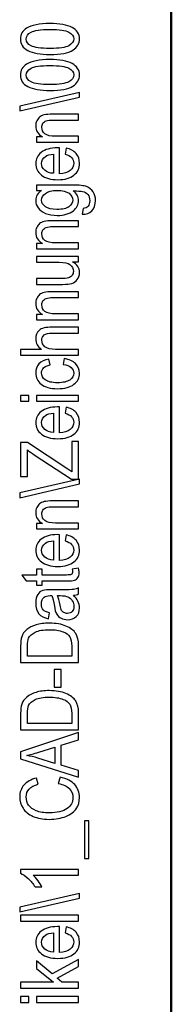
# Model space of a CAD drawing. Header units: centimetres. Extents: x -94 to 21, y -30 to 196.
# Tile 8 of 143: x -19.56 to -19.017, y -18.951 to -15.429. Entities that reach past the tile are written whole.
import ezdxf

# ---------------------------------------------------------------- set-up
doc = ezdxf.new("R2010")
doc.units = ezdxf.units.CM
doc.header["$MEASUREMENT"] = 0
doc.layers.add('Ebene 1', color=7, linetype='Continuous')

msp = doc.modelspace()

# ---------------------------------------------------------------- linework, layer by layer
at = {"layer": 'Ebene 1', "lineweight": 50}
msp.add_open_spline([(-19.01665, -29.18486), (-19.01665, -29.18486), (-19.01665, -0.48499), (-19.01665, -0.48499)], degree=3, dxfattribs=at)
at = {"layer": 'Ebene 1', "color": 136}
for points, knots in [([(-19.45133, -15.55305), (-19.4861, -15.55305), (-19.51246, -15.54835), (-19.53038, -15.53899), (-19.54829, -15.52962), (-19.55728, -15.51581), (-19.55728, -15.49756), (-19.55728, -15.48138), (-19.55003, -15.46863), (-19.5355, -15.45931), (-19.51792, -15.44801), (-19.48987, -15.44236), (-19.45133, -15.44236), (-19.41671, -15.44236), (-19.39039, -15.447), (-19.37243, -15.45632), (-19.35446, -15.46564), (-19.34548, -15.4795), (-19.34548, -15.49785), (-19.34548, -15.51402), (-19.3534, -15.52725), (-19.36924, -15.53759), (-19.38508, -15.54787), (-19.41246, -15.55305), (-19.45133, -15.55305)], [0, 0, 0, 0, 0.125, 0.125, 0.125, 0.25, 0.25, 0.25, 0.375, 0.375, 0.375, 0.5, 0.5, 0.5, 0.625, 0.625, 0.625, 0.75, 0.75, 0.75, 0.875, 0.875, 0.875, 1, 1, 1, 1]), ([(-19.45138, -15.5316), (-19.41767, -15.5316), (-19.39503, -15.52836), (-19.38358, -15.52194), (-19.37209, -15.51552), (-19.36634, -15.50726), (-19.36634, -15.49722), (-19.36634, -15.4877), (-19.37214, -15.47979), (-19.38378, -15.47336), (-19.39541, -15.46699), (-19.41792, -15.4638), (-19.45138, -15.4638), (-19.48523, -15.4638), (-19.50783, -15.46704), (-19.51927, -15.47346), (-19.53072, -15.47988), (-19.53642, -15.48824), (-19.53642, -15.49847), (-19.53642, -15.50789), (-19.53062, -15.51576), (-19.51898, -15.52209), (-19.50735, -15.52841), (-19.48484, -15.5316), (-19.45138, -15.5316)], [0, 0, 0, 0, 0.125, 0.125, 0.125, 0.25, 0.25, 0.25, 0.375, 0.375, 0.375, 0.5, 0.5, 0.5, 0.625, 0.625, 0.625, 0.75, 0.75, 0.75, 0.875, 0.875, 0.875, 1, 1, 1, 1]), ([(-19.45133, -15.68211), (-19.4861, -15.68211), (-19.51246, -15.67742), (-19.53038, -15.66805), (-19.54829, -15.65868), (-19.55728, -15.64487), (-19.55728, -15.62662), (-19.55728, -15.61044), (-19.55003, -15.59769), (-19.5355, -15.58837), (-19.51792, -15.57707), (-19.48987, -15.57142), (-19.45133, -15.57142), (-19.41671, -15.57142), (-19.39039, -15.57606), (-19.37243, -15.58538), (-19.35446, -15.5947), (-19.34548, -15.60856), (-19.34548, -15.62691), (-19.34548, -15.64308), (-19.3534, -15.65631), (-19.36924, -15.66665), (-19.38508, -15.67694), (-19.41246, -15.68211), (-19.45133, -15.68211)], [0, 0, 0, 0, 0.125, 0.125, 0.125, 0.25, 0.25, 0.25, 0.375, 0.375, 0.375, 0.5, 0.5, 0.5, 0.625, 0.625, 0.625, 0.75, 0.75, 0.75, 0.875, 0.875, 0.875, 1, 1, 1, 1]), ([(-19.45138, -15.66066), (-19.41767, -15.66066), (-19.39503, -15.65742), (-19.38358, -15.651), (-19.37209, -15.64458), (-19.36634, -15.63632), (-19.36634, -15.62628), (-19.36634, -15.61676), (-19.37214, -15.60885), (-19.38378, -15.60242), (-19.39541, -15.59605), (-19.41792, -15.59286), (-19.45138, -15.59286), (-19.48523, -15.59286), (-19.50783, -15.5961), (-19.51927, -15.60252), (-19.53072, -15.60894), (-19.53642, -15.6173), (-19.53642, -15.62753), (-19.53642, -15.63695), (-19.53062, -15.64482), (-19.51898, -15.65115), (-19.50735, -15.65747), (-19.48484, -15.66066), (-19.45138, -15.66066)], [0, 0, 0, 0, 0.125, 0.125, 0.125, 0.25, 0.25, 0.25, 0.375, 0.375, 0.375, 0.5, 0.5, 0.5, 0.625, 0.625, 0.625, 0.75, 0.75, 0.75, 0.875, 0.875, 0.875, 1, 1, 1, 1]), ([(-19.34548, -15.70601), (-19.34548, -15.70601), (-19.55988, -15.75512), (-19.55988, -15.75512), (-19.55988, -15.75512), (-19.55988, -15.73817), (-19.55988, -15.73817), (-19.55988, -15.73817), (-19.34548, -15.68906), (-19.34548, -15.68906), (-19.34548, -15.68906), (-19.34548, -15.70601), (-19.34548, -15.70601)], [0, 0, 0, 0, 0.25, 0.25, 0.25, 0.5, 0.5, 0.5, 0.75, 0.75, 0.75, 1, 1, 1, 1]), ([(-19.34896, -15.86679), (-19.34896, -15.86679), (-19.49933, -15.86679), (-19.49933, -15.86679), (-19.49933, -15.86679), (-19.49933, -15.84796), (-19.49933, -15.84796), (-19.49933, -15.84796), (-19.47779, -15.84796), (-19.47779, -15.84796), (-19.4861, -15.84342), (-19.49228, -15.83792), (-19.49638, -15.8314), (-19.50049, -15.82483), (-19.50252, -15.81735), (-19.50252, -15.8089), (-19.50252, -15.80228), (-19.50121, -15.7962), (-19.49861, -15.7906), (-19.49605, -15.78498), (-19.49267, -15.78049), (-19.48846, -15.77706), (-19.48426, -15.77364), (-19.47881, -15.77108), (-19.4721, -15.76939), (-19.46543, -15.7677), (-19.45515, -15.76683), (-19.44129, -15.76683), (-19.44129, -15.76683), (-19.34896, -15.76683), (-19.34896, -15.76683), (-19.34896, -15.76683), (-19.34896, -15.7877), (-19.34896, -15.7877), (-19.34896, -15.7877), (-19.44032, -15.7877), (-19.44032, -15.7877), (-19.45138, -15.7877), (-19.45944, -15.78862), (-19.46451, -15.7905), (-19.46958, -15.79238), (-19.47354, -15.79533), (-19.47634, -15.79934), (-19.4791, -15.80334), (-19.4805, -15.80793), (-19.4805, -15.81324), (-19.4805, -15.82319), (-19.47678, -15.83111), (-19.46934, -15.83705), (-19.46186, -15.84299), (-19.44911, -15.84593), (-19.431, -15.84593), (-19.431, -15.84593), (-19.34896, -15.84593), (-19.34896, -15.84593), (-19.34896, -15.84593), (-19.34896, -15.86679), (-19.34896, -15.86679)], [0, 0, 0, 0, 0.0526316, 0.0526316, 0.0526316, 0.1052632, 0.1052632, 0.1052632, 0.1578947, 0.1578947, 0.1578947, 0.2105263, 0.2105263, 0.2105263, 0.2631579, 0.2631579, 0.2631579, 0.3157895, 0.3157895, 0.3157895, 0.3684211, 0.3684211, 0.3684211, 0.4210526, 0.4210526, 0.4210526, 0.4736842, 0.4736842, 0.4736842, 0.5263158, 0.5263158, 0.5263158, 0.5789474, 0.5789474, 0.5789474, 0.6315789, 0.6315789, 0.6315789, 0.6842105, 0.6842105, 0.6842105, 0.7368421, 0.7368421, 0.7368421, 0.7894737, 0.7894737, 0.7894737, 0.8421053, 0.8421053, 0.8421053, 0.8947368, 0.8947368, 0.8947368, 0.9473684, 0.9473684, 0.9473684, 1, 1, 1, 1]), ([(-19.39706, -15.90951), (-19.39706, -15.90951), (-19.39387, -15.88806), (-19.39387, -15.88806), (-19.37788, -15.89164), (-19.36581, -15.89816), (-19.3577, -15.90753), (-19.34954, -15.91695), (-19.34548, -15.92859), (-19.34548, -15.94245), (-19.34548, -15.95993), (-19.3521, -15.97403), (-19.36538, -15.98484), (-19.37861, -15.99566), (-19.39773, -16.00107), (-19.42274, -16.00107), (-19.44868, -16.00107), (-19.46843, -15.99561), (-19.48209, -15.9847), (-19.49571, -15.97378), (-19.50252, -15.96002), (-19.50252, -15.94327), (-19.50252, -15.92733), (-19.49585, -15.914), (-19.48248, -15.90332), (-19.4691, -15.8927), (-19.44974, -15.88734), (-19.42439, -15.88734), (-19.42439, -15.88734), (-19.41763, -15.88748), (-19.41763, -15.88748), (-19.41763, -15.88748), (-19.41763, -15.97963), (-19.41763, -15.97963), (-19.40068, -15.97876), (-19.38788, -15.97485), (-19.37929, -15.96785), (-19.37064, -15.96084), (-19.36634, -15.95234), (-19.36634, -15.9423), (-19.36634, -15.92661), (-19.37658, -15.91565), (-19.39706, -15.90951)], [0, 0, 0, 0, 0.0714286, 0.0714286, 0.0714286, 0.1428571, 0.1428571, 0.1428571, 0.2142857, 0.2142857, 0.2142857, 0.2857143, 0.2857143, 0.2857143, 0.3571429, 0.3571429, 0.3571429, 0.4285714, 0.4285714, 0.4285714, 0.5, 0.5, 0.5, 0.5714286, 0.5714286, 0.5714286, 0.6428571, 0.6428571, 0.6428571, 0.7142857, 0.7142857, 0.7142857, 0.7857143, 0.7857143, 0.7857143, 0.8571429, 0.8571429, 0.8571429, 0.9285714, 0.9285714, 0.9285714, 1, 1, 1, 1]), ([(-19.43849, -15.97837), (-19.43849, -15.97837), (-19.43849, -15.90951), (-19.43849, -15.90951), (-19.45152, -15.91048), (-19.46123, -15.91323), (-19.46765, -15.91787), (-19.47697, -15.92458), (-19.48166, -15.93313), (-19.48166, -15.94351), (-19.48166, -15.95288), (-19.47774, -15.96084), (-19.46997, -15.96746), (-19.4622, -15.97407), (-19.45172, -15.9777), (-19.43849, -15.97837)], [0, 0, 0, 0, 0.2, 0.2, 0.2, 0.4, 0.4, 0.4, 0.6, 0.6, 0.6, 0.8, 0.8, 0.8, 1, 1, 1, 1]), ([(-19.3365, -16.12491), (-19.3365, -16.12491), (-19.33274, -16.10463), (-19.33274, -16.10463), (-19.32472, -16.10366), (-19.31878, -16.10081), (-19.31487, -16.09608), (-19.31096, -16.0913), (-19.30898, -16.08473), (-19.30898, -16.07624), (-19.30898, -16.06701), (-19.31115, -16.05967), (-19.31554, -16.05422), (-19.31994, -16.04876), (-19.32646, -16.04504), (-19.3351, -16.04301), (-19.34036, -16.04181), (-19.35147, -16.04118), (-19.36842, -16.04118), (-19.362, -16.04572), (-19.35712, -16.05084), (-19.35384, -16.05653), (-19.3506, -16.06218), (-19.34896, -16.06851), (-19.34896, -16.07541), (-19.34896, -16.09019), (-19.35519, -16.10246), (-19.36765, -16.11221), (-19.38194, -16.12337), (-19.40111, -16.12897), (-19.42516, -16.12897), (-19.44129, -16.12897), (-19.45539, -16.1265), (-19.46746, -16.12158), (-19.47953, -16.11665), (-19.48837, -16.11023), (-19.49402, -16.10222), (-19.49967, -16.09425), (-19.50252, -16.08527), (-19.50252, -16.07532), (-19.50252, -16.06808), (-19.50073, -16.06141), (-19.49721, -16.05542), (-19.49363, -16.04939), (-19.48832, -16.04408), (-19.48122, -16.03944), (-19.48122, -16.03944), (-19.49933, -16.03944), (-19.49933, -16.03944), (-19.49933, -16.03944), (-19.49933, -16.02031), (-19.49933, -16.02031), (-19.49933, -16.02031), (-19.36948, -16.02031), (-19.36948, -16.02031), (-19.34635, -16.02031), (-19.32989, -16.0222), (-19.32004, -16.02597), (-19.31018, -16.02978), (-19.30236, -16.03596), (-19.29666, -16.04456), (-19.29097, -16.05315), (-19.28812, -16.06349), (-19.28812, -16.07561), (-19.28812, -16.09154), (-19.29241, -16.10386), (-19.30096, -16.11245), (-19.30951, -16.12105), (-19.32134, -16.1252), (-19.3365, -16.12491)], [0, 0, 0, 0, 0.0434783, 0.0434783, 0.0434783, 0.0869565, 0.0869565, 0.0869565, 0.1304348, 0.1304348, 0.1304348, 0.173913, 0.173913, 0.173913, 0.2173913, 0.2173913, 0.2173913, 0.2608696, 0.2608696, 0.2608696, 0.3043478, 0.3043478, 0.3043478, 0.3478261, 0.3478261, 0.3478261, 0.3913043, 0.3913043, 0.3913043, 0.4347826, 0.4347826, 0.4347826, 0.4782609, 0.4782609, 0.4782609, 0.5217391, 0.5217391, 0.5217391, 0.5652174, 0.5652174, 0.5652174, 0.6086957, 0.6086957, 0.6086957, 0.6521739, 0.6521739, 0.6521739, 0.6956522, 0.6956522, 0.6956522, 0.7391304, 0.7391304, 0.7391304, 0.7826087, 0.7826087, 0.7826087, 0.826087, 0.826087, 0.826087, 0.8695652, 0.8695652, 0.8695652, 0.9130435, 0.9130435, 0.9130435, 0.9565217, 0.9565217, 0.9565217, 1, 1, 1, 1]), ([(-19.42675, -16.10753), (-19.40695, -16.10753), (-19.39252, -16.10424), (-19.38344, -16.09772), (-19.37436, -16.09121), (-19.36982, -16.08324), (-19.36982, -16.07377), (-19.36982, -16.06431), (-19.37426, -16.05629), (-19.38315, -16.04968), (-19.39203, -16.04306), (-19.40618, -16.03973), (-19.42559, -16.03973), (-19.44452, -16.03973), (-19.45857, -16.04311), (-19.4678, -16.04992), (-19.47702, -16.05673), (-19.48166, -16.06503), (-19.48166, -16.07479), (-19.48166, -16.08348), (-19.47702, -16.09111), (-19.4678, -16.09768), (-19.45857, -16.10424), (-19.44491, -16.10753), (-19.42675, -16.10753)], [0, 0, 0, 0, 0.125, 0.125, 0.125, 0.25, 0.25, 0.25, 0.375, 0.375, 0.375, 0.5, 0.5, 0.5, 0.625, 0.625, 0.625, 0.75, 0.75, 0.75, 0.875, 0.875, 0.875, 1, 1, 1, 1]), ([(-19.34896, -16.24788), (-19.34896, -16.24788), (-19.49933, -16.24788), (-19.49933, -16.24788), (-19.49933, -16.24788), (-19.49933, -16.22905), (-19.49933, -16.22905), (-19.49933, -16.22905), (-19.47779, -16.22905), (-19.47779, -16.22905), (-19.4861, -16.22451), (-19.49228, -16.21901), (-19.49638, -16.21249), (-19.50049, -16.20592), (-19.50252, -16.19844), (-19.50252, -16.18999), (-19.50252, -16.18337), (-19.50121, -16.17729), (-19.49861, -16.17169), (-19.49605, -16.16608), (-19.49267, -16.16159), (-19.48846, -16.15816), (-19.48426, -16.15474), (-19.47881, -16.15218), (-19.4721, -16.15049), (-19.46543, -16.1488), (-19.45515, -16.14793), (-19.44129, -16.14793), (-19.44129, -16.14793), (-19.34896, -16.14793), (-19.34896, -16.14793), (-19.34896, -16.14793), (-19.34896, -16.16879), (-19.34896, -16.16879), (-19.34896, -16.16879), (-19.44032, -16.16879), (-19.44032, -16.16879), (-19.45138, -16.16879), (-19.45944, -16.16971), (-19.46451, -16.17159), (-19.46958, -16.17347), (-19.47354, -16.17642), (-19.47634, -16.18043), (-19.4791, -16.18443), (-19.4805, -16.18902), (-19.4805, -16.19433), (-19.4805, -16.20428), (-19.47678, -16.2122), (-19.46934, -16.21814), (-19.46186, -16.22408), (-19.44911, -16.22702), (-19.431, -16.22702), (-19.431, -16.22702), (-19.34896, -16.22702), (-19.34896, -16.22702), (-19.34896, -16.22702), (-19.34896, -16.24788), (-19.34896, -16.24788)], [0, 0, 0, 0, 0.0526316, 0.0526316, 0.0526316, 0.1052632, 0.1052632, 0.1052632, 0.1578947, 0.1578947, 0.1578947, 0.2105263, 0.2105263, 0.2105263, 0.2631579, 0.2631579, 0.2631579, 0.3157895, 0.3157895, 0.3157895, 0.3684211, 0.3684211, 0.3684211, 0.4210526, 0.4210526, 0.4210526, 0.4736842, 0.4736842, 0.4736842, 0.5263158, 0.5263158, 0.5263158, 0.5789474, 0.5789474, 0.5789474, 0.6315789, 0.6315789, 0.6315789, 0.6842105, 0.6842105, 0.6842105, 0.7368421, 0.7368421, 0.7368421, 0.7894737, 0.7894737, 0.7894737, 0.8421053, 0.8421053, 0.8421053, 0.8947368, 0.8947368, 0.8947368, 0.9473684, 0.9473684, 0.9473684, 1, 1, 1, 1]), ([(-19.34896, -16.29437), (-19.34896, -16.29437), (-19.37103, -16.29437), (-19.37103, -16.29437), (-19.36253, -16.29915), (-19.35615, -16.30485), (-19.35186, -16.31132), (-19.34761, -16.31784), (-19.34548, -16.32518), (-19.34548, -16.33339), (-19.34548, -16.34309), (-19.34809, -16.35135), (-19.35335, -16.35825), (-19.35857, -16.36511), (-19.36523, -16.3697), (-19.37325, -16.37202), (-19.38126, -16.37434), (-19.39223, -16.3755), (-19.40613, -16.3755), (-19.40613, -16.3755), (-19.49933, -16.3755), (-19.49933, -16.3755), (-19.49933, -16.3755), (-19.49933, -16.35463), (-19.49933, -16.35463), (-19.49933, -16.35463), (-19.41594, -16.35463), (-19.41594, -16.35463), (-19.40044, -16.35463), (-19.3901, -16.35386), (-19.38484, -16.35232), (-19.37962, -16.35077), (-19.37542, -16.34787), (-19.37223, -16.34372), (-19.3691, -16.33952), (-19.3675, -16.33474), (-19.3675, -16.32938), (-19.3675, -16.31943), (-19.37161, -16.31127), (-19.37982, -16.30485), (-19.38691, -16.29939), (-19.3999, -16.29669), (-19.41878, -16.29669), (-19.41878, -16.29669), (-19.49933, -16.29669), (-19.49933, -16.29669), (-19.49933, -16.29669), (-19.49933, -16.27583), (-19.49933, -16.27583), (-19.49933, -16.27583), (-19.34896, -16.27583), (-19.34896, -16.27583), (-19.34896, -16.27583), (-19.34896, -16.29437), (-19.34896, -16.29437)], [0, 0, 0, 0, 0.0555556, 0.0555556, 0.0555556, 0.1111111, 0.1111111, 0.1111111, 0.1666667, 0.1666667, 0.1666667, 0.2222222, 0.2222222, 0.2222222, 0.2777778, 0.2777778, 0.2777778, 0.3333333, 0.3333333, 0.3333333, 0.3888889, 0.3888889, 0.3888889, 0.4444444, 0.4444444, 0.4444444, 0.5, 0.5, 0.5, 0.5555556, 0.5555556, 0.5555556, 0.6111111, 0.6111111, 0.6111111, 0.6666667, 0.6666667, 0.6666667, 0.7222222, 0.7222222, 0.7222222, 0.7777778, 0.7777778, 0.7777778, 0.8333333, 0.8333333, 0.8333333, 0.8888889, 0.8888889, 0.8888889, 0.9444444, 0.9444444, 0.9444444, 1, 1, 1, 1]), ([(-19.34896, -16.50195), (-19.34896, -16.50195), (-19.49933, -16.50195), (-19.49933, -16.50195), (-19.49933, -16.50195), (-19.49933, -16.48311), (-19.49933, -16.48311), (-19.49933, -16.48311), (-19.47779, -16.48311), (-19.47779, -16.48311), (-19.4861, -16.47857), (-19.49228, -16.47307), (-19.49638, -16.46655), (-19.50049, -16.45998), (-19.50252, -16.4525), (-19.50252, -16.44405), (-19.50252, -16.43743), (-19.50121, -16.43135), (-19.49861, -16.42575), (-19.49605, -16.42014), (-19.49267, -16.41565), (-19.48846, -16.41222), (-19.48426, -16.4088), (-19.47881, -16.40624), (-19.4721, -16.40455), (-19.46543, -16.40286), (-19.45515, -16.40199), (-19.44129, -16.40199), (-19.44129, -16.40199), (-19.34896, -16.40199), (-19.34896, -16.40199), (-19.34896, -16.40199), (-19.34896, -16.42285), (-19.34896, -16.42285), (-19.34896, -16.42285), (-19.44032, -16.42285), (-19.44032, -16.42285), (-19.45138, -16.42285), (-19.45944, -16.42377), (-19.46451, -16.42565), (-19.46958, -16.42753), (-19.47354, -16.43048), (-19.47634, -16.43449), (-19.4791, -16.43849), (-19.4805, -16.44308), (-19.4805, -16.44839), (-19.4805, -16.45834), (-19.47678, -16.46626), (-19.46934, -16.4722), (-19.46186, -16.47814), (-19.44911, -16.48108), (-19.431, -16.48108), (-19.431, -16.48108), (-19.34896, -16.48108), (-19.34896, -16.48108), (-19.34896, -16.48108), (-19.34896, -16.50195), (-19.34896, -16.50195)], [0, 0, 0, 0, 0.0526316, 0.0526316, 0.0526316, 0.1052632, 0.1052632, 0.1052632, 0.1578947, 0.1578947, 0.1578947, 0.2105263, 0.2105263, 0.2105263, 0.2631579, 0.2631579, 0.2631579, 0.3157895, 0.3157895, 0.3157895, 0.3684211, 0.3684211, 0.3684211, 0.4210526, 0.4210526, 0.4210526, 0.4736842, 0.4736842, 0.4736842, 0.5263158, 0.5263158, 0.5263158, 0.5789474, 0.5789474, 0.5789474, 0.6315789, 0.6315789, 0.6315789, 0.6842105, 0.6842105, 0.6842105, 0.7368421, 0.7368421, 0.7368421, 0.7894737, 0.7894737, 0.7894737, 0.8421053, 0.8421053, 0.8421053, 0.8947368, 0.8947368, 0.8947368, 0.9473684, 0.9473684, 0.9473684, 1, 1, 1, 1]), ([(-19.34896, -16.62898), (-19.34896, -16.62898), (-19.55641, -16.62898), (-19.55641, -16.62898), (-19.55641, -16.62898), (-19.55641, -16.60811), (-19.55641, -16.60811), (-19.55641, -16.60811), (-19.48175, -16.60811), (-19.48175, -16.60811), (-19.48871, -16.60324), (-19.49387, -16.59768), (-19.49735, -16.5915), (-19.50078, -16.58537), (-19.50252, -16.57856), (-19.50252, -16.57112), (-19.50252, -16.55804), (-19.49836, -16.54766), (-19.49001, -16.54008), (-19.48166, -16.53249), (-19.46635, -16.52873), (-19.44414, -16.52873), (-19.44414, -16.52873), (-19.34896, -16.52873), (-19.34896, -16.52873), (-19.34896, -16.52873), (-19.34896, -16.54959), (-19.34896, -16.54959), (-19.34896, -16.54959), (-19.44404, -16.54959), (-19.44404, -16.54959), (-19.45703, -16.54959), (-19.46635, -16.55191), (-19.472, -16.55649), (-19.47765, -16.56113), (-19.4805, -16.56745), (-19.4805, -16.57552), (-19.4805, -16.58455), (-19.47688, -16.59223), (-19.46963, -16.5986), (-19.46239, -16.60493), (-19.4495, -16.60811), (-19.43105, -16.60811), (-19.43105, -16.60811), (-19.34896, -16.60811), (-19.34896, -16.60811), (-19.34896, -16.60811), (-19.34896, -16.62898), (-19.34896, -16.62898)], [0, 0, 0, 0, 0.0625, 0.0625, 0.0625, 0.125, 0.125, 0.125, 0.1875, 0.1875, 0.1875, 0.25, 0.25, 0.25, 0.3125, 0.3125, 0.3125, 0.375, 0.375, 0.375, 0.4375, 0.4375, 0.4375, 0.5, 0.5, 0.5, 0.5625, 0.5625, 0.5625, 0.625, 0.625, 0.625, 0.6875, 0.6875, 0.6875, 0.75, 0.75, 0.75, 0.8125, 0.8125, 0.8125, 0.875, 0.875, 0.875, 0.9375, 0.9375, 0.9375, 1, 1, 1, 1]), ([(-19.40372, -16.66218), (-19.40372, -16.66218), (-19.40053, -16.64132), (-19.40053, -16.64132), (-19.38267, -16.64368), (-19.369, -16.64962), (-19.35958, -16.65909), (-19.35017, -16.6686), (-19.34548, -16.68), (-19.34548, -16.69328), (-19.34548, -16.70945), (-19.3521, -16.72273), (-19.36538, -16.73317), (-19.37861, -16.7436), (-19.39821, -16.74882), (-19.42414, -16.74882), (-19.45027, -16.74882), (-19.46987, -16.74356), (-19.48291, -16.73303), (-19.496, -16.72244), (-19.50252, -16.70892), (-19.50252, -16.69241), (-19.50252, -16.67961), (-19.49856, -16.66889), (-19.49064, -16.66015), (-19.48272, -16.65141), (-19.47084, -16.64581), (-19.455, -16.64335), (-19.455, -16.64335), (-19.45123, -16.66363), (-19.45123, -16.66363), (-19.46142, -16.66561), (-19.46905, -16.66904), (-19.47408, -16.67396), (-19.47915, -16.67889), (-19.48166, -16.68478), (-19.48166, -16.69168), (-19.48166, -16.70197), (-19.47712, -16.71047), (-19.46799, -16.71723), (-19.45886, -16.72399), (-19.44438, -16.72738), (-19.42458, -16.72738), (-19.40406, -16.72738), (-19.38923, -16.72413), (-19.38011, -16.71771), (-19.37093, -16.71129), (-19.36634, -16.70308), (-19.36634, -16.69304), (-19.36634, -16.68512), (-19.36939, -16.6784), (-19.37542, -16.6728), (-19.38151, -16.66725), (-19.39092, -16.66368), (-19.40372, -16.66218)], [0, 0, 0, 0, 0.0555556, 0.0555556, 0.0555556, 0.1111111, 0.1111111, 0.1111111, 0.1666667, 0.1666667, 0.1666667, 0.2222222, 0.2222222, 0.2222222, 0.2777778, 0.2777778, 0.2777778, 0.3333333, 0.3333333, 0.3333333, 0.3888889, 0.3888889, 0.3888889, 0.4444444, 0.4444444, 0.4444444, 0.5, 0.5, 0.5, 0.5555556, 0.5555556, 0.5555556, 0.6111111, 0.6111111, 0.6111111, 0.6666667, 0.6666667, 0.6666667, 0.7222222, 0.7222222, 0.7222222, 0.7777778, 0.7777778, 0.7777778, 0.8333333, 0.8333333, 0.8333333, 0.8888889, 0.8888889, 0.8888889, 0.9444444, 0.9444444, 0.9444444, 1, 1, 1, 1]), ([(-19.52714, -16.79351), (-19.52714, -16.79351), (-19.55641, -16.79351), (-19.55641, -16.79351), (-19.55641, -16.79351), (-19.55641, -16.77265), (-19.55641, -16.77265), (-19.55641, -16.77265), (-19.52714, -16.77265), (-19.52714, -16.77265), (-19.52714, -16.77265), (-19.52714, -16.79351), (-19.52714, -16.79351)], [0, 0, 0, 0, 0.25, 0.25, 0.25, 0.5, 0.5, 0.5, 0.75, 0.75, 0.75, 1, 1, 1, 1]), ([(-19.34896, -16.79351), (-19.34896, -16.79351), (-19.49933, -16.79351), (-19.49933, -16.79351), (-19.49933, -16.79351), (-19.49933, -16.77265), (-19.49933, -16.77265), (-19.49933, -16.77265), (-19.34896, -16.77265), (-19.34896, -16.77265), (-19.34896, -16.77265), (-19.34896, -16.79351), (-19.34896, -16.79351)], [0, 0, 0, 0, 0.25, 0.25, 0.25, 0.5, 0.5, 0.5, 0.75, 0.75, 0.75, 1, 1, 1, 1]), ([(-19.39706, -16.83622), (-19.39706, -16.83622), (-19.39387, -16.81478), (-19.39387, -16.81478), (-19.37788, -16.81836), (-19.36581, -16.82488), (-19.3577, -16.83424), (-19.34954, -16.84367), (-19.34548, -16.85531), (-19.34548, -16.86917), (-19.34548, -16.88665), (-19.3521, -16.90075), (-19.36538, -16.91156), (-19.37861, -16.92238), (-19.39773, -16.92779), (-19.42274, -16.92779), (-19.44868, -16.92779), (-19.46843, -16.92233), (-19.48209, -16.91142), (-19.49571, -16.9005), (-19.50252, -16.88674), (-19.50252, -16.86999), (-19.50252, -16.85405), (-19.49585, -16.84071), (-19.48248, -16.83004), (-19.4691, -16.81942), (-19.44974, -16.81406), (-19.42439, -16.81406), (-19.42439, -16.81406), (-19.41763, -16.8142), (-19.41763, -16.8142), (-19.41763, -16.8142), (-19.41763, -16.90635), (-19.41763, -16.90635), (-19.40068, -16.90548), (-19.38788, -16.90157), (-19.37929, -16.89457), (-19.37064, -16.88756), (-19.36634, -16.87906), (-19.36634, -16.86902), (-19.36634, -16.85333), (-19.37658, -16.84236), (-19.39706, -16.83622)], [0, 0, 0, 0, 0.0714286, 0.0714286, 0.0714286, 0.1428571, 0.1428571, 0.1428571, 0.2142857, 0.2142857, 0.2142857, 0.2857143, 0.2857143, 0.2857143, 0.3571429, 0.3571429, 0.3571429, 0.4285714, 0.4285714, 0.4285714, 0.5, 0.5, 0.5, 0.5714286, 0.5714286, 0.5714286, 0.6428571, 0.6428571, 0.6428571, 0.7142857, 0.7142857, 0.7142857, 0.7857143, 0.7857143, 0.7857143, 0.8571429, 0.8571429, 0.8571429, 0.9285714, 0.9285714, 0.9285714, 1, 1, 1, 1]), ([(-19.43849, -16.90509), (-19.43849, -16.90509), (-19.43849, -16.83622), (-19.43849, -16.83622), (-19.45152, -16.83719), (-19.46123, -16.83994), (-19.46765, -16.84459), (-19.47697, -16.8513), (-19.48166, -16.85985), (-19.48166, -16.87023), (-19.48166, -16.8796), (-19.47774, -16.88756), (-19.46997, -16.89418), (-19.4622, -16.90079), (-19.45172, -16.90442), (-19.43849, -16.90509)], [0, 0, 0, 0, 0.2, 0.2, 0.2, 0.4, 0.4, 0.4, 0.6, 0.6, 0.6, 0.8, 0.8, 0.8, 1, 1, 1, 1]), ([(-19.34896, -17.07245), (-19.34896, -17.07245), (-19.37431, -17.07245), (-19.37431, -17.07245), (-19.37431, -17.07245), (-19.50739, -16.98515), (-19.50739, -16.98515), (-19.51667, -16.97911), (-19.52487, -16.97322), (-19.53207, -16.96743), (-19.53207, -16.96743), (-19.53207, -17.06289), (-19.53207, -17.06289), (-19.53207, -17.06289), (-19.55641, -17.06289), (-19.55641, -17.06289), (-19.55641, -17.06289), (-19.55641, -16.94091), (-19.55641, -16.94091), (-19.55641, -16.94091), (-19.53207, -16.94091), (-19.53207, -16.94091), (-19.53207, -16.94091), (-19.38788, -17.03624), (-19.38788, -17.03624), (-19.38788, -17.03624), (-19.3733, -17.04657), (-19.3733, -17.04657), (-19.3733, -17.04657), (-19.3733, -16.93801), (-19.3733, -16.93801), (-19.3733, -16.93801), (-19.34896, -16.93801), (-19.34896, -16.93801), (-19.34896, -16.93801), (-19.34896, -17.07245), (-19.34896, -17.07245)], [0, 0, 0, 0, 0.0833333, 0.0833333, 0.0833333, 0.1666667, 0.1666667, 0.1666667, 0.25, 0.25, 0.25, 0.3333333, 0.3333333, 0.3333333, 0.4166667, 0.4166667, 0.4166667, 0.5, 0.5, 0.5, 0.5833333, 0.5833333, 0.5833333, 0.6666667, 0.6666667, 0.6666667, 0.75, 0.75, 0.75, 0.8333333, 0.8333333, 0.8333333, 0.9166667, 0.9166667, 0.9166667, 1, 1, 1, 1]), ([(-19.34548, -17.08953), (-19.34548, -17.08953), (-19.55988, -17.13864), (-19.55988, -17.13864), (-19.55988, -17.13864), (-19.55988, -17.12169), (-19.55988, -17.12169), (-19.55988, -17.12169), (-19.34548, -17.07257), (-19.34548, -17.07257), (-19.34548, -17.07257), (-19.34548, -17.08953), (-19.34548, -17.08953)], [0, 0, 0, 0, 0.25, 0.25, 0.25, 0.5, 0.5, 0.5, 0.75, 0.75, 0.75, 1, 1, 1, 1]), ([(-19.34896, -17.25031), (-19.34896, -17.25031), (-19.49933, -17.25031), (-19.49933, -17.25031), (-19.49933, -17.25031), (-19.49933, -17.23148), (-19.49933, -17.23148), (-19.49933, -17.23148), (-19.47779, -17.23148), (-19.47779, -17.23148), (-19.4861, -17.22694), (-19.49228, -17.22144), (-19.49638, -17.21492), (-19.50049, -17.20835), (-19.50252, -17.20087), (-19.50252, -17.19241), (-19.50252, -17.18579), (-19.50121, -17.17971), (-19.49861, -17.17411), (-19.49605, -17.1685), (-19.49267, -17.16401), (-19.48846, -17.16058), (-19.48426, -17.15716), (-19.47881, -17.1546), (-19.4721, -17.15291), (-19.46543, -17.15122), (-19.45515, -17.15035), (-19.44129, -17.15035), (-19.44129, -17.15035), (-19.34896, -17.15035), (-19.34896, -17.15035), (-19.34896, -17.15035), (-19.34896, -17.17121), (-19.34896, -17.17121), (-19.34896, -17.17121), (-19.44032, -17.17121), (-19.44032, -17.17121), (-19.45138, -17.17121), (-19.45944, -17.17213), (-19.46451, -17.17401), (-19.46958, -17.17589), (-19.47354, -17.17884), (-19.47634, -17.18285), (-19.4791, -17.18685), (-19.4805, -17.19144), (-19.4805, -17.19676), (-19.4805, -17.20671), (-19.47678, -17.21463), (-19.46934, -17.22057), (-19.46186, -17.22651), (-19.44911, -17.22945), (-19.431, -17.22945), (-19.431, -17.22945), (-19.34896, -17.22945), (-19.34896, -17.22945), (-19.34896, -17.22945), (-19.34896, -17.25031), (-19.34896, -17.25031)], [0, 0, 0, 0, 0.0526316, 0.0526316, 0.0526316, 0.1052632, 0.1052632, 0.1052632, 0.1578947, 0.1578947, 0.1578947, 0.2105263, 0.2105263, 0.2105263, 0.2631579, 0.2631579, 0.2631579, 0.3157895, 0.3157895, 0.3157895, 0.3684211, 0.3684211, 0.3684211, 0.4210526, 0.4210526, 0.4210526, 0.4736842, 0.4736842, 0.4736842, 0.5263158, 0.5263158, 0.5263158, 0.5789474, 0.5789474, 0.5789474, 0.6315789, 0.6315789, 0.6315789, 0.6842105, 0.6842105, 0.6842105, 0.7368421, 0.7368421, 0.7368421, 0.7894737, 0.7894737, 0.7894737, 0.8421053, 0.8421053, 0.8421053, 0.8947368, 0.8947368, 0.8947368, 0.9473684, 0.9473684, 0.9473684, 1, 1, 1, 1]), ([(-19.39706, -17.29302), (-19.39706, -17.29302), (-19.39387, -17.27158), (-19.39387, -17.27158), (-19.37788, -17.27516), (-19.36581, -17.28168), (-19.3577, -17.29104), (-19.34954, -17.30046), (-19.34548, -17.3121), (-19.34548, -17.32597), (-19.34548, -17.34345), (-19.3521, -17.35755), (-19.36538, -17.36836), (-19.37861, -17.37918), (-19.39773, -17.38459), (-19.42274, -17.38459), (-19.44868, -17.38459), (-19.46843, -17.37913), (-19.48209, -17.36822), (-19.49571, -17.3573), (-19.50252, -17.34354), (-19.50252, -17.32679), (-19.50252, -17.31084), (-19.49585, -17.29751), (-19.48248, -17.28684), (-19.4691, -17.27622), (-19.44974, -17.27086), (-19.42439, -17.27086), (-19.42439, -17.27086), (-19.41763, -17.271), (-19.41763, -17.271), (-19.41763, -17.271), (-19.41763, -17.36315), (-19.41763, -17.36315), (-19.40068, -17.36228), (-19.38788, -17.35837), (-19.37929, -17.35137), (-19.37064, -17.34436), (-19.36634, -17.33586), (-19.36634, -17.32582), (-19.36634, -17.31012), (-19.37658, -17.29916), (-19.39706, -17.29302)], [0, 0, 0, 0, 0.0714286, 0.0714286, 0.0714286, 0.1428571, 0.1428571, 0.1428571, 0.2142857, 0.2142857, 0.2142857, 0.2857143, 0.2857143, 0.2857143, 0.3571429, 0.3571429, 0.3571429, 0.4285714, 0.4285714, 0.4285714, 0.5, 0.5, 0.5, 0.5714286, 0.5714286, 0.5714286, 0.6428571, 0.6428571, 0.6428571, 0.7142857, 0.7142857, 0.7142857, 0.7857143, 0.7857143, 0.7857143, 0.8571429, 0.8571429, 0.8571429, 0.9285714, 0.9285714, 0.9285714, 1, 1, 1, 1]), ([(-19.43849, -17.36189), (-19.43849, -17.36189), (-19.43849, -17.29302), (-19.43849, -17.29302), (-19.45152, -17.29399), (-19.46123, -17.29674), (-19.46765, -17.30138), (-19.47697, -17.30809), (-19.48166, -17.31665), (-19.48166, -17.32703), (-19.48166, -17.3364), (-19.47774, -17.34436), (-19.46997, -17.35098), (-19.4622, -17.35759), (-19.45172, -17.36122), (-19.43849, -17.36189)], [0, 0, 0, 0, 0.2, 0.2, 0.2, 0.4, 0.4, 0.4, 0.6, 0.6, 0.6, 0.8, 0.8, 0.8, 1, 1, 1, 1]), ([(-19.37185, -17.39415), (-19.37185, -17.39415), (-19.34925, -17.39125), (-19.34925, -17.39125), (-19.3477, -17.39705), (-19.34693, -17.40226), (-19.34693, -17.4069), (-19.34693, -17.41419), (-19.34838, -17.42003), (-19.35128, -17.42452), (-19.35413, -17.42896), (-19.35809, -17.43202), (-19.36311, -17.43366), (-19.36808, -17.43535), (-19.37808, -17.43617), (-19.393, -17.43617), (-19.393, -17.43617), (-19.47963, -17.43617), (-19.47963, -17.43617), (-19.47963, -17.43617), (-19.47963, -17.45152), (-19.47963, -17.45152), (-19.47963, -17.45152), (-19.49933, -17.45152), (-19.49933, -17.45152), (-19.49933, -17.45152), (-19.49933, -17.43617), (-19.49933, -17.43617), (-19.49933, -17.43617), (-19.53642, -17.43617), (-19.53642, -17.43617), (-19.53642, -17.43617), (-19.55177, -17.4153), (-19.55177, -17.4153), (-19.55177, -17.4153), (-19.49933, -17.4153), (-19.49933, -17.4153), (-19.49933, -17.4153), (-19.49933, -17.39415), (-19.49933, -17.39415), (-19.49933, -17.39415), (-19.47963, -17.39415), (-19.47963, -17.39415), (-19.47963, -17.39415), (-19.47963, -17.4153), (-19.47963, -17.4153), (-19.47963, -17.4153), (-19.39155, -17.4153), (-19.39155, -17.4153), (-19.38339, -17.4153), (-19.37817, -17.41467), (-19.37581, -17.41346), (-19.37238, -17.41168), (-19.37069, -17.4083), (-19.37069, -17.40337), (-19.37069, -17.401), (-19.37108, -17.39791), (-19.37185, -17.39415)], [0, 0, 0, 0, 0.0526316, 0.0526316, 0.0526316, 0.1052632, 0.1052632, 0.1052632, 0.1578947, 0.1578947, 0.1578947, 0.2105263, 0.2105263, 0.2105263, 0.2631579, 0.2631579, 0.2631579, 0.3157895, 0.3157895, 0.3157895, 0.3684211, 0.3684211, 0.3684211, 0.4210526, 0.4210526, 0.4210526, 0.4736842, 0.4736842, 0.4736842, 0.5263158, 0.5263158, 0.5263158, 0.5789474, 0.5789474, 0.5789474, 0.6315789, 0.6315789, 0.6315789, 0.6842105, 0.6842105, 0.6842105, 0.7368421, 0.7368421, 0.7368421, 0.7894737, 0.7894737, 0.7894737, 0.8421053, 0.8421053, 0.8421053, 0.8947368, 0.8947368, 0.8947368, 0.9473684, 0.9473684, 0.9473684, 1, 1, 1, 1]), ([(-19.36745, -17.48757), (-19.36016, -17.49457), (-19.35471, -17.50181), (-19.35104, -17.50935), (-19.34732, -17.51693), (-19.34548, -17.52475), (-19.34548, -17.53286), (-19.34548, -17.54571), (-19.34935, -17.55596), (-19.35712, -17.56358), (-19.36485, -17.57126), (-19.37528, -17.57508), (-19.38841, -17.57508), (-19.3971, -17.57508), (-19.40478, -17.57329), (-19.41149, -17.56967), (-19.41821, -17.5661), (-19.42347, -17.56117), (-19.42724, -17.55494), (-19.431, -17.54871), (-19.4338, -17.53924), (-19.43559, -17.52659), (-19.438, -17.50959), (-19.4409, -17.49708), (-19.44428, -17.48916), (-19.44428, -17.48916), (-19.4508, -17.48902), (-19.4508, -17.48902), (-19.46113, -17.48902), (-19.46838, -17.49085), (-19.47258, -17.49452), (-19.47861, -17.49969), (-19.48166, -17.50766), (-19.48166, -17.51838), (-19.48166, -17.52808), (-19.47963, -17.53533), (-19.47562, -17.54016), (-19.47161, -17.54494), (-19.46403, -17.54847), (-19.45297, -17.55074), (-19.45297, -17.55074), (-19.45674, -17.5716), (-19.45674, -17.5716), (-19.47272, -17.56866), (-19.48431, -17.56276), (-19.4916, -17.55383), (-19.4989, -17.54489), (-19.50252, -17.53209), (-19.50252, -17.51548), (-19.50252, -17.50254), (-19.5001, -17.4924), (-19.49523, -17.48501), (-19.4904, -17.47767), (-19.48436, -17.47299), (-19.47721, -17.47105), (-19.47002, -17.46912), (-19.45959, -17.46816), (-19.44583, -17.46816), (-19.44583, -17.46816), (-19.41188, -17.46816), (-19.41188, -17.46816), (-19.38812, -17.46816), (-19.37315, -17.46772), (-19.36697, -17.46681), (-19.36084, -17.46594), (-19.3548, -17.46415), (-19.34896, -17.46149), (-19.34896, -17.46149), (-19.34896, -17.48322), (-19.34896, -17.48322), (-19.35413, -17.48544), (-19.36031, -17.48689), (-19.36745, -17.48757)], [0, 0, 0, 0, 0.0416667, 0.0416667, 0.0416667, 0.0833333, 0.0833333, 0.0833333, 0.125, 0.125, 0.125, 0.1666667, 0.1666667, 0.1666667, 0.2083333, 0.2083333, 0.2083333, 0.25, 0.25, 0.25, 0.2916667, 0.2916667, 0.2916667, 0.3333333, 0.3333333, 0.3333333, 0.375, 0.375, 0.375, 0.4166667, 0.4166667, 0.4166667, 0.4583333, 0.4583333, 0.4583333, 0.5, 0.5, 0.5, 0.5416667, 0.5416667, 0.5416667, 0.5833333, 0.5833333, 0.5833333, 0.625, 0.625, 0.625, 0.6666667, 0.6666667, 0.6666667, 0.7083333, 0.7083333, 0.7083333, 0.75, 0.75, 0.75, 0.7916667, 0.7916667, 0.7916667, 0.8333333, 0.8333333, 0.8333333, 0.875, 0.875, 0.875, 0.9166667, 0.9166667, 0.9166667, 0.9583333, 0.9583333, 0.9583333, 1, 1, 1, 1]), ([(-19.42429, -17.48916), (-19.42052, -17.49679), (-19.41734, -17.50819), (-19.41473, -17.5233), (-19.41323, -17.53209), (-19.41149, -17.53822), (-19.40956, -17.5417), (-19.40763, -17.54523), (-19.40488, -17.54794), (-19.40135, -17.54987), (-19.39783, -17.5518), (-19.39372, -17.55277), (-19.38909, -17.55277), (-19.38194, -17.55277), (-19.37619, -17.55055), (-19.3719, -17.54609), (-19.3676, -17.54165), (-19.36547, -17.53552), (-19.36547, -17.5277), (-19.36547, -17.52021), (-19.36741, -17.51345), (-19.37127, -17.50737), (-19.37513, -17.50128), (-19.3803, -17.4967), (-19.38677, -17.4937), (-19.39319, -17.49066), (-19.40261, -17.48916), (-19.41497, -17.48916), (-19.41497, -17.48916), (-19.42429, -17.48916), (-19.42429, -17.48916)], [0, 0, 0, 0, 0.1, 0.1, 0.1, 0.2, 0.2, 0.2, 0.3, 0.3, 0.3, 0.4, 0.4, 0.4, 0.5, 0.5, 0.5, 0.6, 0.6, 0.6, 0.7, 0.7, 0.7, 0.8, 0.8, 0.8, 0.9, 0.9, 0.9, 1, 1, 1, 1]), ([(-19.34896, -17.72819), (-19.34896, -17.72819), (-19.55641, -17.72819), (-19.55641, -17.72819), (-19.55641, -17.72819), (-19.55641, -17.66952), (-19.55641, -17.66952), (-19.55641, -17.65502), (-19.55515, -17.64396), (-19.55259, -17.63643), (-19.54931, -17.62653), (-19.54322, -17.61798), (-19.53448, -17.61069), (-19.5257, -17.60345), (-19.51464, -17.5978), (-19.50131, -17.59374), (-19.48793, -17.58969), (-19.4721, -17.58766), (-19.45379, -17.58766), (-19.43033, -17.58766), (-19.41038, -17.59109), (-19.39401, -17.59799), (-19.37764, -17.60485), (-19.36605, -17.61369), (-19.3592, -17.6245), (-19.35239, -17.63527), (-19.34896, -17.64937), (-19.34896, -17.66681), (-19.34896, -17.66681), (-19.34896, -17.72819), (-19.34896, -17.72819)], [0, 0, 0, 0, 0.1, 0.1, 0.1, 0.2, 0.2, 0.2, 0.3, 0.3, 0.3, 0.4, 0.4, 0.4, 0.5, 0.5, 0.5, 0.6, 0.6, 0.6, 0.7, 0.7, 0.7, 0.8, 0.8, 0.8, 0.9, 0.9, 0.9, 1, 1, 1, 1]), ([(-19.3733, -17.70559), (-19.3733, -17.70559), (-19.3733, -17.66942), (-19.3733, -17.66942), (-19.3733, -17.65483), (-19.37566, -17.64377), (-19.38044, -17.63624), (-19.38522, -17.6287), (-19.3929, -17.62291), (-19.40348, -17.6189), (-19.41758, -17.61354), (-19.43443, -17.61084), (-19.45408, -17.61084), (-19.47519, -17.61084), (-19.49175, -17.61369), (-19.50377, -17.61938), (-19.51584, -17.62508), (-19.52391, -17.63237), (-19.52796, -17.64135), (-19.53072, -17.64734), (-19.53207, -17.6569), (-19.53207, -17.67), (-19.53207, -17.67), (-19.53207, -17.70559), (-19.53207, -17.70559), (-19.53207, -17.70559), (-19.3733, -17.70559), (-19.3733, -17.70559)], [0, 0, 0, 0, 0.1111111, 0.1111111, 0.1111111, 0.2222222, 0.2222222, 0.2222222, 0.3333333, 0.3333333, 0.3333333, 0.4444444, 0.4444444, 0.4444444, 0.5555556, 0.5555556, 0.5555556, 0.6666667, 0.6666667, 0.6666667, 0.7777778, 0.7777778, 0.7777778, 0.8888889, 0.8888889, 0.8888889, 1, 1, 1, 1]), ([(-19.41125, -17.81692), (-19.41125, -17.81692), (-19.43675, -17.81692), (-19.43675, -17.81692), (-19.43675, -17.81692), (-19.43675, -17.75288), (-19.43675, -17.75288), (-19.43675, -17.75288), (-19.41125, -17.75288), (-19.41125, -17.75288), (-19.41125, -17.75288), (-19.41125, -17.81692), (-19.41125, -17.81692)], [0, 0, 0, 0, 0.25, 0.25, 0.25, 0.5, 0.5, 0.5, 0.75, 0.75, 0.75, 1, 1, 1, 1]), ([(-19.34896, -17.96945), (-19.34896, -17.96945), (-19.55641, -17.96945), (-19.55641, -17.96945), (-19.55641, -17.96945), (-19.55641, -17.91078), (-19.55641, -17.91078), (-19.55641, -17.89628), (-19.55515, -17.88522), (-19.55259, -17.87769), (-19.54931, -17.86779), (-19.54322, -17.85924), (-19.53448, -17.85195), (-19.5257, -17.84471), (-19.51464, -17.83906), (-19.50131, -17.835), (-19.48793, -17.83095), (-19.4721, -17.82892), (-19.45379, -17.82892), (-19.43033, -17.82892), (-19.41038, -17.83235), (-19.39401, -17.83925), (-19.37764, -17.84611), (-19.36605, -17.85495), (-19.3592, -17.86576), (-19.35239, -17.87653), (-19.34896, -17.89063), (-19.34896, -17.90807), (-19.34896, -17.90807), (-19.34896, -17.96945), (-19.34896, -17.96945)], [0, 0, 0, 0, 0.1, 0.1, 0.1, 0.2, 0.2, 0.2, 0.3, 0.3, 0.3, 0.4, 0.4, 0.4, 0.5, 0.5, 0.5, 0.6, 0.6, 0.6, 0.7, 0.7, 0.7, 0.8, 0.8, 0.8, 0.9, 0.9, 0.9, 1, 1, 1, 1]), ([(-19.3733, -17.94685), (-19.3733, -17.94685), (-19.3733, -17.91068), (-19.3733, -17.91068), (-19.3733, -17.89609), (-19.37566, -17.88503), (-19.38044, -17.8775), (-19.38522, -17.86996), (-19.3929, -17.86417), (-19.40348, -17.86016), (-19.41758, -17.8548), (-19.43443, -17.8521), (-19.45408, -17.8521), (-19.47519, -17.8521), (-19.49175, -17.85495), (-19.50377, -17.86064), (-19.51584, -17.86634), (-19.52391, -17.87363), (-19.52796, -17.88261), (-19.53072, -17.8886), (-19.53207, -17.89816), (-19.53207, -17.91126), (-19.53207, -17.91126), (-19.53207, -17.94685), (-19.53207, -17.94685), (-19.53207, -17.94685), (-19.3733, -17.94685), (-19.3733, -17.94685)], [0, 0, 0, 0, 0.1111111, 0.1111111, 0.1111111, 0.2222222, 0.2222222, 0.2222222, 0.3333333, 0.3333333, 0.3333333, 0.4444444, 0.4444444, 0.4444444, 0.5555556, 0.5555556, 0.5555556, 0.6666667, 0.6666667, 0.6666667, 0.7777778, 0.7777778, 0.7777778, 0.8888889, 0.8888889, 0.8888889, 1, 1, 1, 1]), ([(-19.34896, -18.13795), (-19.34896, -18.13795), (-19.55641, -18.07241), (-19.55641, -18.07241), (-19.55641, -18.07241), (-19.55641, -18.04827), (-19.55641, -18.04827), (-19.55641, -18.04827), (-19.34896, -17.97887), (-19.34896, -17.97887), (-19.34896, -17.97887), (-19.34896, -18.00461), (-19.34896, -18.00461), (-19.34896, -18.00461), (-19.41183, -18.02417), (-19.41183, -18.02417), (-19.41183, -18.02417), (-19.41183, -18.09588), (-19.41183, -18.09588), (-19.41183, -18.09588), (-19.34896, -18.11428), (-19.34896, -18.11428), (-19.34896, -18.11428), (-19.34896, -18.13795), (-19.34896, -18.13795)], [0, 0, 0, 0, 0.125, 0.125, 0.125, 0.25, 0.25, 0.25, 0.375, 0.375, 0.375, 0.5, 0.5, 0.5, 0.625, 0.625, 0.625, 0.75, 0.75, 0.75, 0.875, 0.875, 0.875, 1, 1, 1, 1]), ([(-19.43414, -18.08931), (-19.43414, -18.08931), (-19.43414, -18.03108), (-19.43414, -18.03108), (-19.43414, -18.03108), (-19.4916, -18.0489), (-19.4916, -18.0489), (-19.50923, -18.0544), (-19.52357, -18.05846), (-19.53463, -18.06102), (-19.5213, -18.06324), (-19.50812, -18.06633), (-19.49498, -18.07034), (-19.49498, -18.07034), (-19.43414, -18.08931), (-19.43414, -18.08931)], [0, 0, 0, 0, 0.2, 0.2, 0.2, 0.4, 0.4, 0.4, 0.6, 0.6, 0.6, 0.8, 0.8, 0.8, 1, 1, 1, 1]), ([(-19.42168, -18.16154), (-19.42168, -18.16154), (-19.41473, -18.13894), (-19.41473, -18.13894), (-19.39145, -18.14391), (-19.37412, -18.1527), (-19.36267, -18.16516), (-19.35123, -18.17767), (-19.34548, -18.19288), (-19.34548, -18.21079), (-19.34548, -18.22654), (-19.34935, -18.24001), (-19.35702, -18.25122), (-19.3647, -18.26238), (-19.37702, -18.2715), (-19.39401, -18.27865), (-19.41096, -18.28575), (-19.431, -18.28932), (-19.45408, -18.28932), (-19.47692, -18.28932), (-19.49624, -18.28575), (-19.51203, -18.27865), (-19.52782, -18.2715), (-19.53975, -18.26184), (-19.54781, -18.24967), (-19.55588, -18.2375), (-19.55988, -18.22393), (-19.55988, -18.20891), (-19.55988, -18.19249), (-19.55476, -18.17839), (-19.54458, -18.16661), (-19.53434, -18.15483), (-19.51937, -18.14657), (-19.49962, -18.14184), (-19.49962, -18.14184), (-19.49325, -18.16386), (-19.49325, -18.16386), (-19.52203, -18.17139), (-19.53642, -18.18655), (-19.53642, -18.20935), (-19.53642, -18.22064), (-19.53352, -18.2305), (-19.52772, -18.2388), (-19.52193, -18.24711), (-19.5129, -18.25373), (-19.50063, -18.25871), (-19.48837, -18.26368), (-19.47287, -18.26614), (-19.45408, -18.26614), (-19.42574, -18.26614), (-19.40444, -18.26112), (-19.39025, -18.25111), (-19.37605, -18.24112), (-19.36895, -18.22784), (-19.36895, -18.21123), (-19.36895, -18.19896), (-19.3733, -18.18834), (-19.38204, -18.17945), (-19.39073, -18.17052), (-19.40396, -18.16453), (-19.42168, -18.16154)], [0, 0, 0, 0, 0.05, 0.05, 0.05, 0.1, 0.1, 0.1, 0.15, 0.15, 0.15, 0.2, 0.2, 0.2, 0.25, 0.25, 0.25, 0.3, 0.3, 0.3, 0.35, 0.35, 0.35, 0.4, 0.4, 0.4, 0.45, 0.45, 0.45, 0.5, 0.5, 0.5, 0.55, 0.55, 0.55, 0.6, 0.6, 0.6, 0.65, 0.65, 0.65, 0.7, 0.7, 0.7, 0.75, 0.75, 0.75, 0.8, 0.8, 0.8, 0.85, 0.85, 0.85, 0.9, 0.9, 0.9, 0.95, 0.95, 0.95, 1, 1, 1, 1]), ([(-19.32723, -18.42939), (-19.32723, -18.42939), (-19.32723, -18.29436), (-19.32723, -18.29436), (-19.32723, -18.29436), (-19.31274, -18.29436), (-19.31274, -18.29436), (-19.31274, -18.29436), (-19.31274, -18.42939), (-19.31274, -18.42939), (-19.31274, -18.42939), (-19.32723, -18.42939), (-19.32723, -18.42939)], [0, 0, 0, 0, 0.25, 0.25, 0.25, 0.5, 0.5, 0.5, 0.75, 0.75, 0.75, 1, 1, 1, 1]), ([(-19.34896, -18.46862), (-19.34896, -18.46862), (-19.34896, -18.48949), (-19.34896, -18.48949), (-19.34896, -18.48949), (-19.51121, -18.48949), (-19.51121, -18.48949), (-19.50556, -18.49432), (-19.49976, -18.50074), (-19.49387, -18.50886), (-19.48798, -18.51697), (-19.48354, -18.52441), (-19.4805, -18.53121), (-19.4805, -18.53121), (-19.50483, -18.53121), (-19.50483, -18.53121), (-19.5115, -18.51972), (-19.51961, -18.50958), (-19.52922, -18.50074), (-19.53878, -18.49196), (-19.54815, -18.48572), (-19.55728, -18.48214), (-19.55728, -18.48214), (-19.55728, -18.46862), (-19.55728, -18.46862), (-19.55728, -18.46862), (-19.34896, -18.46862), (-19.34896, -18.46862)], [0, 0, 0, 0, 0.1111111, 0.1111111, 0.1111111, 0.2222222, 0.2222222, 0.2222222, 0.3333333, 0.3333333, 0.3333333, 0.4444444, 0.4444444, 0.4444444, 0.5555556, 0.5555556, 0.5555556, 0.6666667, 0.6666667, 0.6666667, 0.7777778, 0.7777778, 0.7777778, 0.8888889, 0.8888889, 0.8888889, 1, 1, 1, 1]), ([(-19.34548, -18.57105), (-19.34548, -18.57105), (-19.55988, -18.62017), (-19.55988, -18.62017), (-19.55988, -18.62017), (-19.55988, -18.60322), (-19.55988, -18.60322), (-19.55988, -18.60322), (-19.34548, -18.5541), (-19.34548, -18.5541), (-19.34548, -18.5541), (-19.34548, -18.57105), (-19.34548, -18.57105)], [0, 0, 0, 0, 0.25, 0.25, 0.25, 0.5, 0.5, 0.5, 0.75, 0.75, 0.75, 1, 1, 1, 1]), ([(-19.34896, -18.65307), (-19.34896, -18.65307), (-19.55641, -18.65307), (-19.55641, -18.65307), (-19.55641, -18.65307), (-19.55641, -18.63221), (-19.55641, -18.63221), (-19.55641, -18.63221), (-19.34896, -18.63221), (-19.34896, -18.63221), (-19.34896, -18.63221), (-19.34896, -18.65307), (-19.34896, -18.65307)], [0, 0, 0, 0, 0.25, 0.25, 0.25, 0.5, 0.5, 0.5, 0.75, 0.75, 0.75, 1, 1, 1, 1]), ([(-19.39706, -18.6952), (-19.39706, -18.6952), (-19.39387, -18.67376), (-19.39387, -18.67376), (-19.37788, -18.67734), (-19.36581, -18.68386), (-19.3577, -18.69322), (-19.34954, -18.70264), (-19.34548, -18.71428), (-19.34548, -18.72815), (-19.34548, -18.74563), (-19.3521, -18.75973), (-19.36538, -18.77054), (-19.37861, -18.78136), (-19.39773, -18.78677), (-19.42274, -18.78677), (-19.44868, -18.78677), (-19.46843, -18.78131), (-19.48209, -18.7704), (-19.49571, -18.75948), (-19.50252, -18.74572), (-19.50252, -18.72897), (-19.50252, -18.71302), (-19.49585, -18.69969), (-19.48248, -18.68902), (-19.4691, -18.6784), (-19.44974, -18.67304), (-19.42439, -18.67304), (-19.42439, -18.67304), (-19.41763, -18.67318), (-19.41763, -18.67318), (-19.41763, -18.67318), (-19.41763, -18.76533), (-19.41763, -18.76533), (-19.40068, -18.76446), (-19.38788, -18.76055), (-19.37929, -18.75355), (-19.37064, -18.74654), (-19.36634, -18.73804), (-19.36634, -18.728), (-19.36634, -18.7123), (-19.37658, -18.70134), (-19.39706, -18.6952)], [0, 0, 0, 0, 0.0714286, 0.0714286, 0.0714286, 0.1428571, 0.1428571, 0.1428571, 0.2142857, 0.2142857, 0.2142857, 0.2857143, 0.2857143, 0.2857143, 0.3571429, 0.3571429, 0.3571429, 0.4285714, 0.4285714, 0.4285714, 0.5, 0.5, 0.5, 0.5714286, 0.5714286, 0.5714286, 0.6428571, 0.6428571, 0.6428571, 0.7142857, 0.7142857, 0.7142857, 0.7857143, 0.7857143, 0.7857143, 0.8571429, 0.8571429, 0.8571429, 0.9285714, 0.9285714, 0.9285714, 1, 1, 1, 1]), ([(-19.43849, -18.76407), (-19.43849, -18.76407), (-19.43849, -18.6952), (-19.43849, -18.6952), (-19.45152, -18.69617), (-19.46123, -18.69892), (-19.46765, -18.70356), (-19.47697, -18.71027), (-19.48166, -18.71882), (-19.48166, -18.72921), (-19.48166, -18.73858), (-19.47774, -18.74654), (-19.46997, -18.75316), (-19.4622, -18.75977), (-19.45172, -18.7634), (-19.43849, -18.76407)], [0, 0, 0, 0, 0.2, 0.2, 0.2, 0.4, 0.4, 0.4, 0.6, 0.6, 0.6, 0.8, 0.8, 0.8, 1, 1, 1, 1]), ([(-19.34896, -18.89269), (-19.34896, -18.89269), (-19.55641, -18.89269), (-19.55641, -18.89269), (-19.55641, -18.89269), (-19.55641, -18.87183), (-19.55641, -18.87183), (-19.55641, -18.87183), (-19.43858, -18.87183), (-19.43858, -18.87183), (-19.43858, -18.87183), (-19.49933, -18.82243), (-19.49933, -18.82243), (-19.49933, -18.82243), (-19.49933, -18.79524), (-19.49933, -18.79524), (-19.49933, -18.79524), (-19.44351, -18.84238), (-19.44351, -18.84238), (-19.44351, -18.84238), (-19.34896, -18.79056), (-19.34896, -18.79056), (-19.34896, -18.79056), (-19.34896, -18.81615), (-19.34896, -18.81615), (-19.34896, -18.81615), (-19.42584, -18.8573), (-19.42584, -18.8573), (-19.42584, -18.8573), (-19.4086, -18.87183), (-19.4086, -18.87183), (-19.4086, -18.87183), (-19.34896, -18.87183), (-19.34896, -18.87183), (-19.34896, -18.87183), (-19.34896, -18.89269), (-19.34896, -18.89269)], [0, 0, 0, 0, 0.0833333, 0.0833333, 0.0833333, 0.1666667, 0.1666667, 0.1666667, 0.25, 0.25, 0.25, 0.3333333, 0.3333333, 0.3333333, 0.4166667, 0.4166667, 0.4166667, 0.5, 0.5, 0.5, 0.5833333, 0.5833333, 0.5833333, 0.6666667, 0.6666667, 0.6666667, 0.75, 0.75, 0.75, 0.8333333, 0.8333333, 0.8333333, 0.9166667, 0.9166667, 0.9166667, 1, 1, 1, 1]), ([(-19.52714, -18.94405), (-19.52714, -18.94405), (-19.55641, -18.94405), (-19.55641, -18.94405), (-19.55641, -18.94405), (-19.55641, -18.92319), (-19.55641, -18.92319), (-19.55641, -18.92319), (-19.52714, -18.92319), (-19.52714, -18.92319), (-19.52714, -18.92319), (-19.52714, -18.94405), (-19.52714, -18.94405)], [0, 0, 0, 0, 0.25, 0.25, 0.25, 0.5, 0.5, 0.5, 0.75, 0.75, 0.75, 1, 1, 1, 1]), ([(-19.34896, -18.94405), (-19.34896, -18.94405), (-19.49933, -18.94405), (-19.49933, -18.94405), (-19.49933, -18.94405), (-19.49933, -18.92319), (-19.49933, -18.92319), (-19.49933, -18.92319), (-19.34896, -18.92319), (-19.34896, -18.92319), (-19.34896, -18.92319), (-19.34896, -18.94405), (-19.34896, -18.94405)], [0, 0, 0, 0, 0.25, 0.25, 0.25, 0.5, 0.5, 0.5, 0.75, 0.75, 0.75, 1, 1, 1, 1])]:
    msp.add_open_spline(points, degree=3, knots=knots, dxfattribs=at)

doc.saveas('drawing.dxf')
